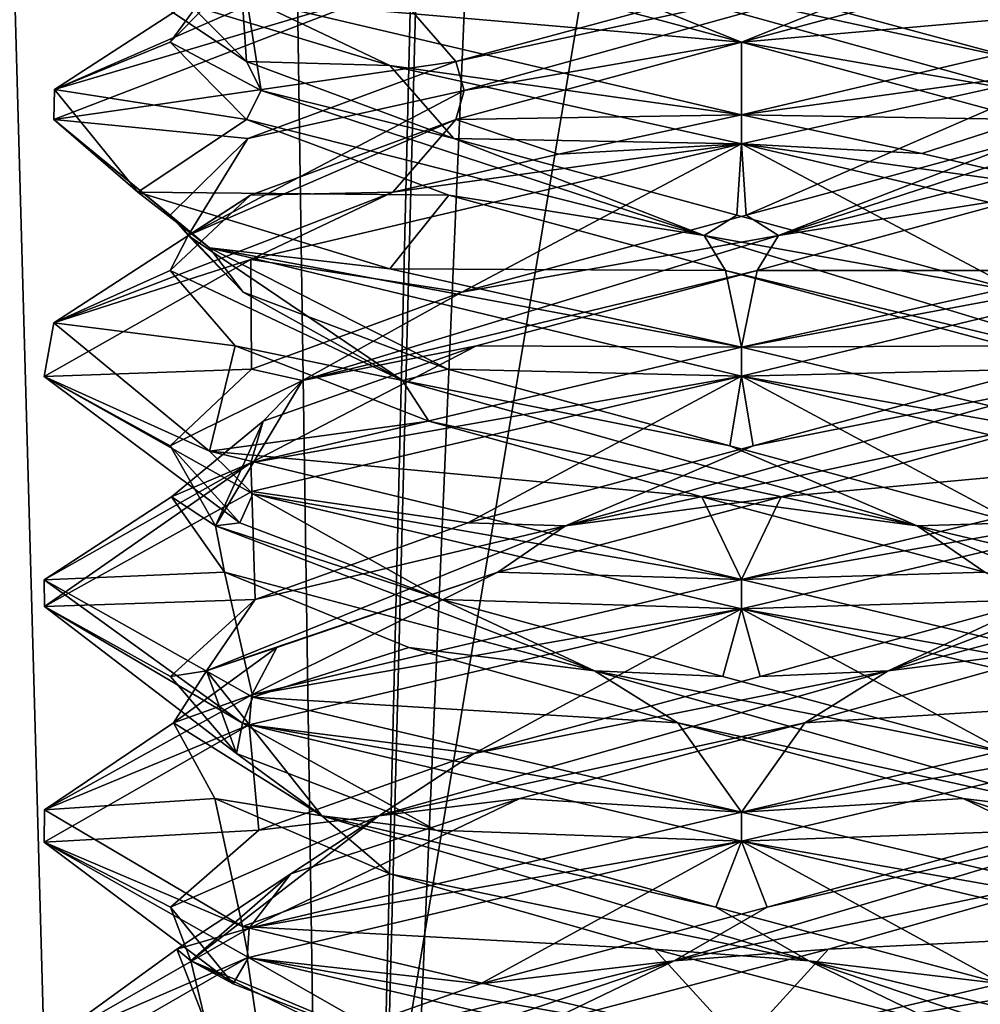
# Model space of a CAD drawing. Header units: millimetres. Extents: x -18.9 to 18.9, y -8.8 to 59.9.
# Tile 66 of 256: x -1.6 to 0.5, y 0.6 to 2.7. Entities that reach past the tile are written whole.
import ezdxf

# ---------------------------------------------------------------- set-up
doc = ezdxf.new("R2010")
doc.units = ezdxf.units.MM
doc.header["$LTSCALE"] = 65.185185
for name, color, linetype in [('1284', 7, 'CONTINUOUS'), ('1295', 7, 'CONTINUOUS'), ('3133', 7, 'CONTINUOUS'), ('3139', 7, 'CONTINUOUS'), ('3140', 7, 'CONTINUOUS'), ('3141', 7, 'CONTINUOUS'), ('3142', 7, 'CONTINUOUS'), ('3143', 7, 'CONTINUOUS'), ('3144', 7, 'CONTINUOUS'), ('3151', 7, 'CONTINUOUS'), ('3152', 7, 'CONTINUOUS'), ('3153', 7, 'CONTINUOUS'), ('3154', 7, 'CONTINUOUS'), ('3155', 7, 'CONTINUOUS'), ('3156', 7, 'CONTINUOUS'), ('3163', 7, 'CONTINUOUS'), ('3164', 7, 'CONTINUOUS'), ('3165', 7, 'CONTINUOUS'), ('3184', 7, 'CONTINUOUS'), ('3185', 7, 'CONTINUOUS'), ('3186', 7, 'CONTINUOUS'), ('3187', 7, 'CONTINUOUS'), ('3188', 7, 'CONTINUOUS'), ('3189', 7, 'CONTINUOUS'), ('3288', 7, 'CONTINUOUS')]:
    doc.layers.add(name, color=color, linetype=linetype)

msp = doc.modelspace()

# ---------------------------------------------------------------- linework, layer by layer
at = {"layer": '1284', "color": 7, "linetype": 'Continuous'}
for points in [[(-2.4343, 32.4, -11.818), (-1.3962, 32.4, -10.8154), (-2.2698, -3.5, -11.5768), (-2.4343, 32.4, -11.818)], [(-2.2698, -3.5, -11.5768), (-1.3962, 32.4, -10.8154), (-0.8623, -3.5, -10.5837), (-2.2698, -3.5, -11.5768)], [(-1.3962, 32.4, -10.8154), (0, 32.4, -10.45), (-0.8623, -3.5, -10.5837), (-1.3962, 32.4, -10.8154)], [(0, 32.4, -10.45), (0, 29.7897, -10.45), (-0.8623, -3.5, -10.5837), (0, 32.4, -10.45)], [(0, 29.7897, -10.45), (0.5552, 29.6513, -10.5046), (-0.8623, -3.5, -10.5837), (0, 29.7897, -10.45)], [(-0.8623, -3.5, -10.5837), (0.5552, 29.6513, -10.5046), (0.8623, -3.5, -10.5837), (-0.8623, -3.5, -10.5837)]]:
    msp.add_3dface(points, dxfattribs=at)
at = {"layer": '1295', "color": 7, "linetype": 'Continuous'}
for points in [[(-7.6096, -3.5, 15.6478), (-1.389, -3.5, 17.3445), (-2.2237, 26.4, 17.2571), (-7.6096, -3.5, 15.6478)], [(-1.389, -3.5, 17.3445), (3.603, 26.4, 17.0228), (-2.2237, 26.4, 17.2571), (-1.389, -3.5, 17.3445)], [(-1.389, -3.5, 17.3445), (5.0224, -3.5, 16.6594), (3.603, 26.4, 17.0228), (-1.389, -3.5, 17.3445)]]:
    msp.add_3dface(points, dxfattribs=at)
at = {"layer": '3133', "color": 7, "linetype": 'Continuous'}
for points in [[(-0.9726, 2.7754, -12.1581), (-1.4782, 2.5543, -13.0455), (-0.75, 2.7708, -12.001), (-0.9726, 2.7754, -12.1581)], [(-0.75, 2.7708, -12.001), (-1.4782, 2.5543, -13.0455), (-1.4797, 2.4899, -13.0542), (-0.75, 2.7708, -12.001)], [(-0.7567, 2.6058, -14.5952), (-1.299, 2.7708, -14.05), (-1.0542, 2.7481, -14.3671), (-0.7567, 2.6058, -14.5952)], [(0, 2.5, -14.8), (-0.7567, 2.6058, -14.5952), (-1.0542, 2.7481, -14.3671), (0, 2.5, -14.8)], [(0, 2.4375, -14.8), (-0.7567, 2.6058, -14.5952), (0, 2.5, -14.8), (0, 2.4375, -14.8)], [(-1.4782, 2.5543, -13.0455), (-1.299, 2.3333, -14.05), (-1.4797, 2.4899, -13.0542), (-1.4782, 2.5543, -13.0455)], [(0, 2.5, -11.8), (-0.3936, 2.4155, -11.8526), (0, 2.4375, -11.8), (0, 2.5, -11.8)], [(-1.4797, 2.4899, -13.0542), (-1.299, 2.3333, -14.05), (-1.1447, 2.2138, -14.2693), (-1.4797, 2.4899, -13.0542)], [(0, 2.4375, -11.8), (-0.75, 2.3333, -12.001), (-1.0557, 2.189, -12.2344), (0, 2.4375, -11.8)], [(-0.3936, 2.4155, -11.8526), (-0.75, 2.3333, -12.001), (0, 2.4375, -11.8), (-0.3936, 2.4155, -11.8526)], [(-1.0557, 2.189, -12.2344), (-0.75, 2.3333, -12.001), (-1.4797, 2.0524, -13.0542), (-1.0557, 2.189, -12.2344)], [(-1.299, 2.3333, -14.05), (-0.7567, 2.1683, -14.5952), (-1.1447, 2.2138, -14.2693), (-1.299, 2.3333, -14.05)], [(0, 2, -14.8), (0, 1.9375, -14.8), (-1.1447, 2.2138, -14.2693), (0, 2, -14.8)], [(-0.7567, 2.1683, -14.5952), (0, 2, -14.8), (-1.1447, 2.2138, -14.2693), (-0.7567, 2.1683, -14.5952)], [(-1.5, 1.9369, -13.3028), (-1.0557, 2.189, -12.2344), (-1.4797, 2.0524, -13.0542), (-1.5, 1.9369, -13.3028)], [(-1.1447, 1.7763, -14.2693), (-1.5, 1.9369, -13.3028), (-1.4797, 2.0524, -13.0542), (-1.1447, 1.7763, -14.2693)], [(0, 1.9375, -11.8), (0, 2, -11.8), (-1.0556, 1.7515, -12.2343), (0, 1.9375, -11.8)], [(-1.0515, 1.6848, -14.3697), (-1.5, 1.9369, -13.3028), (-1.1447, 1.7763, -14.2693), (-1.0515, 1.6848, -14.3697)], [(-1.0537, 1.6896, -12.2325), (0, 1.9375, -11.8), (-1.0556, 1.7515, -12.2343), (-1.0537, 1.6896, -12.2325)], [(0, 1.5, -14.8), (-1.0515, 1.6848, -14.3697), (-1.1447, 1.7763, -14.2693), (0, 1.5, -14.8)], [(-1.5, 1.4995, -13.3026), (-1.4998, 1.4425, -13.2764), (-1.0556, 1.7515, -12.2343), (-1.5, 1.4995, -13.3026)], [(-1.4998, 1.4425, -13.2764), (-1.0537, 1.6896, -12.2325), (-1.0556, 1.7515, -12.2343), (-1.4998, 1.4425, -13.2764)], [(0, 1.4375, -14.8), (-1.0515, 1.6848, -14.3697), (0, 1.5, -14.8), (0, 1.4375, -14.8)], [(-1.0734, 1.1914, -14.3477), (-1.4998, 1.4425, -13.2764), (-1.5, 1.4995, -13.3026), (-1.0734, 1.1914, -14.3477)], [(-1.0515, 1.2473, -14.3697), (-1.0734, 1.1914, -14.3477), (-1.5, 1.4995, -13.3026), (-1.0515, 1.2473, -14.3697)], [(0, 1.4375, -11.8), (0, 1.5, -11.8), (-1.0537, 1.2521, -12.2325), (0, 1.4375, -11.8)], [(-1.0595, 1.1879, -12.2381), (0, 1.4375, -11.8), (-1.0537, 1.2521, -12.2325), (-1.0595, 1.1879, -12.2381)], [(-1.4998, 1.005, -13.2764), (-1.0595, 1.1879, -12.2381), (-1.0537, 1.2521, -12.2325), (-1.4998, 1.005, -13.2764)], [(0, 1, -14.8), (-1.0734, 1.1914, -14.3477), (-1.0515, 1.2473, -14.3697), (0, 1, -14.8)], [(-1.5, 0.9355, -13.3094), (-1.0595, 1.1879, -12.2381), (-1.4998, 1.005, -13.2764), (-1.5, 0.9355, -13.3094)], [(0, 0.9375, -14.8), (-1.0734, 1.1914, -14.3477), (0, 1, -14.8), (0, 0.9375, -14.8)], [(-1.0734, 0.7539, -14.3477), (-1.5, 0.9355, -13.3094), (-1.4998, 1.005, -13.2764), (-1.0734, 0.7539, -14.3477)], [(0, 1, -11.8), (-1.0595, 0.7504, -12.2381), (0, 0.9375, -11.8), (0, 1, -11.8)], [(-1.0606, 0.6875, -14.3607), (-1.5, 0.9355, -13.3094), (-1.0734, 0.7539, -14.3477), (-1.0606, 0.6875, -14.3607)], [(0, 0.9375, -11.8), (-1.0595, 0.7504, -12.2381), (-1.0635, 0.6867, -12.2422), (0, 0.9375, -11.8)], [(-1.0595, 0.7504, -12.2381), (-1.5, 0.498, -13.3094), (-1.0635, 0.6867, -12.2422), (-1.0595, 0.7504, -12.2381)], [(0, 0.5, -14.8), (-1.0606, 0.6875, -14.3607), (-1.0734, 0.7539, -14.3477), (0, 0.5, -14.8)], [(-1.0635, 0.6867, -12.2422), (-1.5, 0.498, -13.3094), (-1.5, 0.4351, -13.3115), (-1.0635, 0.6867, -12.2422)], [(0, 0.4375, -14.8), (-1.0606, 0.6875, -14.3607), (0, 0.5, -14.8), (0, 0.4375, -14.8)]]:
    msp.add_3dface(points, dxfattribs=at)
at = {"layer": '3139', "color": 7, "linetype": 'Continuous'}
for points in [[(-0.6294, 2.3273, -14.356), (-1.299, 2.3333, -14.05), (-1.0647, 2.4896, -13.9147), (-0.6294, 2.3273, -14.356)], [(-0.7567, 2.1683, -14.5952), (-1.299, 2.3333, -14.05), (-0.6294, 2.3273, -14.356), (-0.7567, 2.1683, -14.5952)], [(-0.0342, 2.1651, -14.5289), (-0.7567, 2.1683, -14.5952), (-0.6294, 2.3273, -14.356), (-0.0342, 2.1651, -14.5289)], [(0, 2, -14.8), (-0.7567, 2.1683, -14.5952), (-0.0342, 2.1651, -14.5289), (0, 2, -14.8)], [(0.5697, 2.0029, -14.3894), (0, 2, -14.8), (-0.0342, 2.1651, -14.5289), (0.5697, 2.0029, -14.3894)], [(0, 2, -14.8), (0.5697, 2.0029, -14.3894), (1.0605, 1.75, -14.3608), (0, 2, -14.8)], [(0.7153, 1.3539, -12.3001), (0.1365, 1.1917, -12.0782), (1.0593, 1.2496, -12.238), (0.7153, 1.3539, -12.3001)], [(0.1365, 1.1917, -12.0782), (0, 1, -11.8), (1.0593, 1.2496, -12.238), (0.1365, 1.1917, -12.0782)], [(-0.477, 1.0294, -12.1669), (0, 1, -11.8), (0.1365, 1.1917, -12.0782), (-0.477, 1.0294, -12.1669)], [(-1.0595, 0.7504, -12.2381), (0, 1, -11.8), (-0.477, 1.0294, -12.1669), (-1.0595, 0.7504, -12.2381)], [(-0.9692, 0.8672, -12.5437), (-1.0595, 0.7504, -12.2381), (-0.477, 1.0294, -12.1669), (-0.9692, 0.8672, -12.5437)], [(-1.215, 0.7049, -13.1127), (-1.0595, 0.7504, -12.2381), (-0.9692, 0.8672, -12.5437), (-1.215, 0.7049, -13.1127)], [(-1.5, 0.498, -13.3094), (-1.0595, 0.7504, -12.2381), (-1.215, 0.7049, -13.1127), (-1.5, 0.498, -13.3094)], [(-1.152, 0.5427, -13.7293), (-1.5, 0.498, -13.3094), (-1.215, 0.7049, -13.1127), (-1.152, 0.5427, -13.7293)]]:
    msp.add_3dface(points, dxfattribs=at)
at = {"layer": '3140', "color": 7, "linetype": 'Continuous'}
for points in [[(-0.619, 2.4492, -14.3621), (-1.0334, 2.5521, -13.8966), (-1.0647, 2.6146, -13.9147), (-0.619, 2.4492, -14.3621)], [(-0.0799, 2.2401, -14.4906), (-1.0647, 2.4896, -13.9147), (-1.0334, 2.5521, -13.8966), (-0.0799, 2.2401, -14.4906)], [(-0.0799, 2.2401, -14.4906), (-1.0334, 2.5521, -13.8966), (-0.619, 2.4492, -14.3621), (-0.0799, 2.2401, -14.4906)], [(-0.6294, 2.3273, -14.356), (-1.0647, 2.4896, -13.9147), (-0.0799, 2.2401, -14.4906), (-0.6294, 2.3273, -14.356)], [(-0.0101, 2.2839, -14.5293), (-0.0799, 2.2401, -14.4906), (-0.619, 2.4492, -14.3621), (-0.0101, 2.2839, -14.5293)], [(-0.0342, 2.1651, -14.5289), (-0.6294, 2.3273, -14.356), (-0.0799, 2.2401, -14.4906), (-0.0342, 2.1651, -14.5289)], [(0.6016, 2.1185, -14.3721), (-0.0799, 2.2401, -14.4906), (-0.0101, 2.2839, -14.5293), (0.6016, 2.1185, -14.3721)], [(0.9445, 1.9281, -14.0293), (-0.0342, 2.1651, -14.5289), (-0.0799, 2.2401, -14.4906), (0.9445, 1.9281, -14.0293)], [(0.9445, 1.9281, -14.0293), (-0.0799, 2.2401, -14.4906), (0.6016, 2.1185, -14.3721), (0.9445, 1.9281, -14.0293)], [(0.5697, 2.0029, -14.3894), (-0.0342, 2.1651, -14.5289), (0.9445, 1.9281, -14.0293), (0.5697, 2.0029, -14.3894)], [(0.3158, 1.304, -12.1493), (1.1122, 1.5161, -12.7762), (1.1317, 1.616, -12.9216), (0.3158, 1.304, -12.1493)], [(0.3158, 1.304, -12.1493), (1.1317, 1.616, -12.9216), (0.6449, 1.457, -12.2534), (0.3158, 1.304, -12.1493)], [(0.7153, 1.3539, -12.3001), (1.1122, 1.5161, -12.7762), (0.3158, 1.304, -12.1493), (0.7153, 1.3539, -12.3001)], [(0.0402, 1.2917, -12.0713), (0.3158, 1.304, -12.1493), (0.6449, 1.457, -12.2534), (0.0402, 1.2917, -12.0713)], [(0.1365, 1.1917, -12.0782), (0.7153, 1.3539, -12.3001), (0.3158, 1.304, -12.1493), (0.1365, 1.1917, -12.0782)], [(-0.7799, 0.992, -12.3969), (0.1365, 1.1917, -12.0782), (0.3158, 1.304, -12.1493), (-0.7799, 0.992, -12.3969)], [(-0.7799, 0.992, -12.3969), (0.3158, 1.304, -12.1493), (-0.5751, 1.1263, -12.2134), (-0.7799, 0.992, -12.3969)], [(-0.5751, 1.1263, -12.2134), (0.3158, 1.304, -12.1493), (0.0402, 1.2917, -12.0713), (-0.5751, 1.1263, -12.2134)], [(-0.477, 1.0294, -12.1669), (0.1365, 1.1917, -12.0782), (-0.7799, 0.992, -12.3969), (-0.477, 1.0294, -12.1669)], [(-1.0386, 0.9609, -12.6423), (-0.7799, 0.992, -12.3969), (-0.5751, 1.1263, -12.2134), (-1.0386, 0.9609, -12.6423)], [(-0.9692, 0.8672, -12.5437), (-0.477, 1.0294, -12.1669), (-0.7799, 0.992, -12.3969), (-0.9692, 0.8672, -12.5437)], [(-1.1844, 0.68, -13.445), (-0.7799, 0.992, -12.3969), (-1.2281, 0.7956, -13.2447), (-1.1844, 0.68, -13.445)], [(-1.2281, 0.7956, -13.2447), (-0.7799, 0.992, -12.3969), (-1.0386, 0.9609, -12.6423), (-1.2281, 0.7956, -13.2447)], [(-1.1844, 0.68, -13.445), (-0.9692, 0.8672, -12.5437), (-0.7799, 0.992, -12.3969), (-1.1844, 0.68, -13.445)], [(-1.215, 0.7049, -13.1127), (-0.9692, 0.8672, -12.5437), (-1.1844, 0.68, -13.445), (-1.215, 0.7049, -13.1127)], [(-1.0935, 0.6302, -13.8617), (-1.1844, 0.68, -13.445), (-1.2281, 0.7956, -13.2447), (-1.0935, 0.6302, -13.8617)], [(-1.152, 0.5427, -13.7293), (-1.215, 0.7049, -13.1127), (-1.1844, 0.68, -13.445), (-1.152, 0.5427, -13.7293)], [(-0.5391, 0.368, -14.3645), (-1.152, 0.5427, -13.7293), (-1.1844, 0.68, -13.445), (-0.5391, 0.368, -14.3645)], [(-0.5391, 0.368, -14.3645), (-1.1844, 0.68, -13.445), (-0.6704, 0.4648, -14.3305), (-0.5391, 0.368, -14.3645)], [(-0.6704, 0.4648, -14.3305), (-1.1844, 0.68, -13.445), (-1.0935, 0.6302, -13.8617), (-0.6704, 0.4648, -14.3305)]]:
    msp.add_3dface(points, dxfattribs=at)
at = {"layer": '3141', "color": 7, "linetype": 'Continuous'}
for points in [[(-1.299, 2.7708, -14.05), (-0.7567, 2.6058, -14.5952), (-1.0647, 2.6146, -13.9147), (-1.299, 2.7708, -14.05)], [(-0.7567, 2.6058, -14.5952), (-0.619, 2.4492, -14.3621), (-1.0647, 2.6146, -13.9147), (-0.7567, 2.6058, -14.5952)], [(-0.7567, 2.6058, -14.5952), (0, 2.4375, -14.8), (-0.619, 2.4492, -14.3621), (-0.7567, 2.6058, -14.5952)], [(0, 2.4375, -14.8), (-0.0101, 2.2839, -14.5293), (-0.619, 2.4492, -14.3621), (0, 2.4375, -14.8)], [(0, 2.4375, -14.8), (0.6016, 2.1185, -14.3721), (-0.0101, 2.2839, -14.5293), (0, 2.4375, -14.8)], [(0.6016, 2.1185, -14.3721), (0, 2.4375, -14.8), (1.0605, 2.1875, -14.3608), (0.6016, 2.1185, -14.3721)], [(0, 1.4375, -11.8), (0.6449, 1.457, -12.2534), (1.0593, 1.6871, -12.238), (0, 1.4375, -11.8)], [(0, 1.4375, -11.8), (0.0402, 1.2917, -12.0713), (0.6449, 1.457, -12.2534), (0, 1.4375, -11.8)], [(0, 1.4375, -11.8), (-1.0595, 1.1879, -12.2381), (-0.5751, 1.1263, -12.2134), (0, 1.4375, -11.8)], [(0, 1.4375, -11.8), (-0.5751, 1.1263, -12.2134), (0.0402, 1.2917, -12.0713), (0, 1.4375, -11.8)], [(-1.0595, 1.1879, -12.2381), (-1.5, 0.9355, -13.3094), (-1.0386, 0.9609, -12.6423), (-1.0595, 1.1879, -12.2381)], [(-1.0595, 1.1879, -12.2381), (-1.0386, 0.9609, -12.6423), (-0.5751, 1.1263, -12.2134), (-1.0595, 1.1879, -12.2381)], [(-1.5, 0.9355, -13.3094), (-1.2281, 0.7956, -13.2447), (-1.0386, 0.9609, -12.6423), (-1.5, 0.9355, -13.3094)], [(-1.5, 0.9355, -13.3094), (-1.0606, 0.6875, -14.3607), (-1.0935, 0.6302, -13.8617), (-1.5, 0.9355, -13.3094)], [(-1.5, 0.9355, -13.3094), (-1.0935, 0.6302, -13.8617), (-1.2281, 0.7956, -13.2447), (-1.5, 0.9355, -13.3094)], [(-1.0606, 0.6875, -14.3607), (-0.6704, 0.4648, -14.3305), (-1.0935, 0.6302, -13.8617), (-1.0606, 0.6875, -14.3607)], [(-1.0606, 0.6875, -14.3607), (0, 0.4375, -14.8), (-0.6704, 0.4648, -14.3305), (-1.0606, 0.6875, -14.3607)]]:
    msp.add_3dface(points, dxfattribs=at)
at = {"layer": '3142', "color": 7, "linetype": 'Continuous'}
for points in [[(-1.4782, 2.5543, -13.0455), (-0.9726, 2.7754, -12.1581), (-1.0647, 2.8229, -12.6853), (-1.4782, 2.5543, -13.0455)], [(-1.2294, 2.6562, -13.3), (-1.4782, 2.5543, -13.0455), (-1.0647, 2.8229, -12.6853), (-1.2294, 2.6562, -13.3)], [(-1.0647, 2.4896, -13.9147), (-1.4782, 2.5543, -13.0455), (-1.2294, 2.6562, -13.3), (-1.0647, 2.4896, -13.9147)], [(-1.299, 2.3333, -14.05), (-1.4782, 2.5543, -13.0455), (-1.0647, 2.4896, -13.9147), (-1.299, 2.3333, -14.05)]]:
    msp.add_3dface(points, dxfattribs=at)
at = {"layer": '3143', "color": 7, "linetype": 'Continuous'}
for points in [[(-1.0334, 2.5521, -13.8966), (-1.2294, 2.6562, -13.3), (-1.0815, 2.8576, -12.7957), (-1.0334, 2.5521, -13.8966)], [(-1.0647, 2.6146, -13.9147), (-1.0815, 2.8576, -12.7957), (-1.2294, 2.7812, -13.3), (-1.0647, 2.6146, -13.9147)], [(-1.2294, 2.6562, -13.3), (-1.0647, 2.8229, -12.6853), (-1.0815, 2.8576, -12.7957), (-1.2294, 2.6562, -13.3)], [(-1.0647, 2.6146, -13.9147), (-1.0334, 2.5521, -13.8966), (-1.0815, 2.8576, -12.7957), (-1.0647, 2.6146, -13.9147)], [(-1.0334, 2.5521, -13.8966), (-1.0647, 2.4896, -13.9147), (-1.2294, 2.6562, -13.3), (-1.0334, 2.5521, -13.8966)]]:
    msp.add_3dface(points, dxfattribs=at)
at = {"layer": '3144', "color": 7, "linetype": 'Continuous'}
msp.add_3dface([(-1.299, 2.7708, -14.05), (-1.0647, 2.6146, -13.9147), (-1.2294, 2.7812, -13.3), (-1.299, 2.7708, -14.05)], dxfattribs=at)
at = {"layer": '3151', "color": 7, "linetype": 'Continuous'}
for points in [[(0.6729, 1.8406, -12.2712), (0.0854, 1.6784, -12.0736), (1.1424, 1.7756, -12.328), (0.6729, 1.8406, -12.2712)], [(0.0854, 1.6784, -12.0736), (0, 1.5, -11.8), (1.1424, 1.7756, -12.328), (0.0854, 1.6784, -12.0736)], [(-0.5238, 1.5161, -12.1878), (0, 1.5, -11.8), (0.0854, 1.6784, -12.0736), (-0.5238, 1.5161, -12.1878)], [(-1.0537, 1.2521, -12.2325), (0, 1.5, -11.8), (-0.5238, 1.5161, -12.1878), (-1.0537, 1.2521, -12.2325)], [(-0.9999, 1.3539, -12.5847), (-1.0537, 1.2521, -12.2325), (-0.5238, 1.5161, -12.1878), (-0.9999, 1.3539, -12.5847)], [(-1.2218, 1.1917, -13.1635), (-1.0537, 1.2521, -12.2325), (-0.9999, 1.3539, -12.5847), (-1.2218, 1.1917, -13.1635)], [(-1.4998, 1.005, -13.2764), (-1.0537, 1.2521, -12.2325), (-1.2218, 1.1917, -13.1635), (-1.4998, 1.005, -13.2764)], [(-1.1331, 1.0294, -13.777), (-1.4998, 1.005, -13.2764), (-1.2218, 1.1917, -13.1635), (-1.1331, 1.0294, -13.777)], [(-1.0734, 0.7539, -14.3477), (-1.4998, 1.005, -13.2764), (-1.1331, 1.0294, -13.777), (-1.0734, 0.7539, -14.3477)], [(-0.7563, 0.8672, -14.2692), (-1.0734, 0.7539, -14.3477), (-1.1331, 1.0294, -13.777), (-0.7563, 0.8672, -14.2692)], [(-0.1873, 0.7049, -14.515), (-1.0734, 0.7539, -14.3477), (-0.7563, 0.8672, -14.2692), (-0.1873, 0.7049, -14.515)], [(0, 0.5, -14.8), (-1.0734, 0.7539, -14.3477), (-0.1873, 0.7049, -14.515), (0, 0.5, -14.8)], [(0.4293, 0.5427, -14.452), (0, 0.5, -14.8), (-0.1873, 0.7049, -14.515), (0.4293, 0.5427, -14.452)]]:
    msp.add_3dface(points, dxfattribs=at)
at = {"layer": '3152', "color": 7, "linetype": 'Continuous'}
for points in [[(0.0251, 1.7878, -12.0709), (0.7293, 1.9281, -12.3555), (0.632, 1.9531, -12.2455), (0.0251, 1.7878, -12.0709)], [(-0.3784, 1.616, -12.1683), (0.6729, 1.8406, -12.2712), (0.7293, 1.9281, -12.3555), (-0.3784, 1.616, -12.1683)], [(-0.3784, 1.616, -12.1683), (0.7293, 1.9281, -12.3555), (0.0251, 1.7878, -12.0709), (-0.3784, 1.616, -12.1683)], [(0.0854, 1.6784, -12.0736), (0.6729, 1.8406, -12.2712), (-0.3784, 1.616, -12.1683), (0.0854, 1.6784, -12.0736)], [(-0.5884, 1.6224, -12.2206), (-0.3784, 1.616, -12.1683), (0.0251, 1.7878, -12.0709), (-0.5884, 1.6224, -12.2206)], [(-0.5238, 1.5161, -12.1878), (0.0854, 1.6784, -12.0736), (-0.3784, 1.616, -12.1683), (-0.5238, 1.5161, -12.1878)], [(-1.1507, 1.304, -12.9842), (-0.5238, 1.5161, -12.1878), (-0.3784, 1.616, -12.1683), (-1.1507, 1.304, -12.9842)], [(-1.1507, 1.304, -12.9842), (-0.3784, 1.616, -12.1683), (-1.0466, 1.457, -12.6551), (-1.1507, 1.304, -12.9842)], [(-1.0466, 1.457, -12.6551), (-0.3784, 1.616, -12.1683), (-0.5884, 1.6224, -12.2206), (-1.0466, 1.457, -12.6551)], [(-0.9999, 1.3539, -12.5847), (-0.5238, 1.5161, -12.1878), (-1.1507, 1.304, -12.9842), (-0.9999, 1.3539, -12.5847)], [(-1.2287, 1.2917, -13.2598), (-1.1507, 1.304, -12.9842), (-1.0466, 1.457, -12.6551), (-1.2287, 1.2917, -13.2598)], [(-1.2218, 1.1917, -13.1635), (-0.9999, 1.3539, -12.5847), (-1.1507, 1.304, -12.9842), (-1.2218, 1.1917, -13.1635)], [(-1.0866, 1.1263, -13.8751), (-1.1507, 1.304, -12.9842), (-1.2287, 1.2917, -13.2598), (-1.0866, 1.1263, -13.8751)], [(-0.9031, 0.992, -14.0799), (-1.2218, 1.1917, -13.1635), (-1.1507, 1.304, -12.9842), (-0.9031, 0.992, -14.0799)], [(-0.9031, 0.992, -14.0799), (-1.1507, 1.304, -12.9842), (-1.0866, 1.1263, -13.8751), (-0.9031, 0.992, -14.0799)], [(-1.1331, 1.0294, -13.777), (-1.2218, 1.1917, -13.1635), (-0.9031, 0.992, -14.0799), (-1.1331, 1.0294, -13.777)], [(-0.6577, 0.9609, -14.3386), (-0.9031, 0.992, -14.0799), (-1.0866, 1.1263, -13.8751), (-0.6577, 0.9609, -14.3386)], [(-0.7563, 0.8672, -14.2692), (-1.1331, 1.0294, -13.777), (-0.9031, 0.992, -14.0799), (-0.7563, 0.8672, -14.2692)], [(0.145, 0.68, -14.4844), (-0.7563, 0.8672, -14.2692), (-0.9031, 0.992, -14.0799), (0.145, 0.68, -14.4844)], [(0.145, 0.68, -14.4844), (-0.9031, 0.992, -14.0799), (-0.0553, 0.7956, -14.5281), (0.145, 0.68, -14.4844)], [(-0.0553, 0.7956, -14.5281), (-0.9031, 0.992, -14.0799), (-0.6577, 0.9609, -14.3386), (-0.0553, 0.7956, -14.5281)], [(-0.1873, 0.7049, -14.515), (-0.7563, 0.8672, -14.2692), (0.145, 0.68, -14.4844), (-0.1873, 0.7049, -14.515)], [(0.5617, 0.6302, -14.3935), (0.145, 0.68, -14.4844), (-0.0553, 0.7956, -14.5281), (0.5617, 0.6302, -14.3935)], [(0.4293, 0.5427, -14.452), (-0.1873, 0.7049, -14.515), (0.145, 0.68, -14.4844), (0.4293, 0.5427, -14.452)], [(1.0645, 0.368, -13.8391), (0.4293, 0.5427, -14.452), (0.145, 0.68, -14.4844), (1.0645, 0.368, -13.8391)], [(1.0645, 0.368, -13.8391), (0.145, 0.68, -14.4844), (1.0305, 0.4648, -13.9704), (1.0645, 0.368, -13.8391)], [(1.0305, 0.4648, -13.9704), (0.145, 0.68, -14.4844), (0.5617, 0.6302, -14.3935), (1.0305, 0.4648, -13.9704)]]:
    msp.add_3dface(points, dxfattribs=at)
at = {"layer": '3153', "color": 7, "linetype": 'Continuous'}
for points in [[(0, 1.9375, -11.8), (0.632, 1.9531, -12.2455), (1.1424, 2.2131, -12.328), (0, 1.9375, -11.8)], [(0, 1.9375, -11.8), (0.0251, 1.7878, -12.0709), (0.632, 1.9531, -12.2455), (0, 1.9375, -11.8)], [(0, 1.9375, -11.8), (-1.0537, 1.6896, -12.2325), (-0.5884, 1.6224, -12.2206), (0, 1.9375, -11.8)], [(0, 1.9375, -11.8), (-0.5884, 1.6224, -12.2206), (0.0251, 1.7878, -12.0709), (0, 1.9375, -11.8)], [(-1.0537, 1.6896, -12.2325), (-1.4998, 1.4425, -13.2764), (-1.0466, 1.457, -12.6551), (-1.0537, 1.6896, -12.2325)], [(-1.0537, 1.6896, -12.2325), (-1.0466, 1.457, -12.6551), (-0.5884, 1.6224, -12.2206), (-1.0537, 1.6896, -12.2325)], [(-1.4998, 1.4425, -13.2764), (-1.2287, 1.2917, -13.2598), (-1.0466, 1.457, -12.6551), (-1.4998, 1.4425, -13.2764)], [(-1.4998, 1.4425, -13.2764), (-1.0734, 1.1914, -14.3477), (-1.0866, 1.1263, -13.8751), (-1.4998, 1.4425, -13.2764)], [(-1.4998, 1.4425, -13.2764), (-1.0866, 1.1263, -13.8751), (-1.2287, 1.2917, -13.2598), (-1.4998, 1.4425, -13.2764)], [(-1.0734, 1.1914, -14.3477), (-0.6577, 0.9609, -14.3386), (-1.0866, 1.1263, -13.8751), (-1.0734, 1.1914, -14.3477)], [(-1.0734, 1.1914, -14.3477), (0, 0.9375, -14.8), (-0.6577, 0.9609, -14.3386), (-1.0734, 1.1914, -14.3477)], [(0, 0.9375, -14.8), (-0.0553, 0.7956, -14.5281), (-0.6577, 0.9609, -14.3386), (0, 0.9375, -14.8)], [(0, 0.9375, -14.8), (0.5617, 0.6302, -14.3935), (-0.0553, 0.7956, -14.5281), (0, 0.9375, -14.8)], [(0.5617, 0.6302, -14.3935), (0, 0.9375, -14.8), (1.0552, 0.6891, -14.3661), (0.5617, 0.6302, -14.3935)]]:
    msp.add_3dface(points, dxfattribs=at)
at = {"layer": '3154', "color": 7, "linetype": 'Continuous'}
for points in [[(0, 2.6562, -14.5294), (-1.0542, 2.7481, -14.3671), (-0.6147, 2.8229, -14.3647), (0, 2.6562, -14.5294)], [(0, 2.5, -14.8), (-1.0542, 2.7481, -14.3671), (0, 2.6562, -14.5294), (0, 2.5, -14.8)], [(0.6147, 2.4896, -14.3647), (0, 2.5, -14.8), (0, 2.6562, -14.5294), (0.6147, 2.4896, -14.3647)], [(0, 2.5, -14.8), (0.6147, 2.4896, -14.3647), (0.3882, 2.4167, -14.7489), (0, 2.5, -14.8)], [(0.6147, 2.4896, -14.3647), (0.75, 2.3333, -14.599), (0.3882, 2.4167, -14.7489), (0.6147, 2.4896, -14.3647)]]:
    msp.add_3dface(points, dxfattribs=at)
at = {"layer": '3155', "color": 7, "linetype": 'Continuous'}
for points in [[(0, 2.6562, -14.5294), (-0.6147, 2.8229, -14.3647), (-0.5043, 2.8576, -14.3815), (0, 2.6562, -14.5294)], [(0.6147, 2.6146, -14.3647), (0.5966, 2.5521, -14.3334), (-0.5043, 2.8576, -14.3815), (0.6147, 2.6146, -14.3647)], [(0.5966, 2.5521, -14.3334), (0, 2.6562, -14.5294), (-0.5043, 2.8576, -14.3815), (0.5966, 2.5521, -14.3334)], [(0.6147, 2.6146, -14.3647), (-0.5043, 2.8576, -14.3815), (0, 2.7812, -14.5294), (0.6147, 2.6146, -14.3647)], [(0.5966, 2.5521, -14.3334), (0.6147, 2.4896, -14.3647), (0, 2.6562, -14.5294), (0.5966, 2.5521, -14.3334)]]:
    msp.add_3dface(points, dxfattribs=at)
at = {"layer": '3156', "color": 7, "linetype": 'Continuous'}
msp.add_3dface([(0.75, 2.7708, -14.599), (0.6147, 2.6146, -14.3647), (0, 2.7812, -14.5294), (0.75, 2.7708, -14.599)], dxfattribs=at)
at = {"layer": '3163', "color": 7, "linetype": 'Continuous'}
for points in [[(0.6294, 2.3273, -12.244), (0.0342, 2.1651, -12.0711), (0.7427, 2.1649, -11.9968), (0.6294, 2.3273, -12.244)], [(-0.5697, 2.0029, -12.2106), (0, 2, -11.8), (0.0342, 2.1651, -12.0711), (-0.5697, 2.0029, -12.2106)], [(0.0342, 2.1651, -12.0711), (0, 2, -11.8), (0.7427, 2.1649, -11.9968), (0.0342, 2.1651, -12.0711)], [(-1.0556, 1.7515, -12.2343), (0, 2, -11.8), (-0.5697, 2.0029, -12.2106), (-1.0556, 1.7515, -12.2343)], [(-1.0288, 1.8406, -12.6271), (-1.0556, 1.7515, -12.2343), (-0.5697, 2.0029, -12.2106), (-1.0288, 1.8406, -12.6271)], [(-1.2264, 1.6784, -13.2146), (-1.0556, 1.7515, -12.2343), (-1.0288, 1.8406, -12.6271), (-1.2264, 1.6784, -13.2146)], [(-1.5, 1.4995, -13.3026), (-1.0556, 1.7515, -12.2343), (-1.2264, 1.6784, -13.2146), (-1.5, 1.4995, -13.3026)], [(-1.1122, 1.5161, -13.8238), (-1.5, 1.4995, -13.3026), (-1.2264, 1.6784, -13.2146), (-1.1122, 1.5161, -13.8238)], [(-1.0515, 1.2473, -14.3697), (-1.5, 1.4995, -13.3026), (-1.1122, 1.5161, -13.8238), (-1.0515, 1.2473, -14.3697)], [(-0.7153, 1.3539, -14.2999), (-1.0515, 1.2473, -14.3697), (-1.1122, 1.5161, -13.8238), (-0.7153, 1.3539, -14.2999)], [(-0.1365, 1.1917, -14.5218), (-1.0515, 1.2473, -14.3697), (-0.7153, 1.3539, -14.2999), (-0.1365, 1.1917, -14.5218)], [(0, 1, -14.8), (-1.0515, 1.2473, -14.3697), (-0.1365, 1.1917, -14.5218), (0, 1, -14.8)], [(0.477, 1.0294, -14.4331), (0, 1, -14.8), (-0.1365, 1.1917, -14.5218), (0.477, 1.0294, -14.4331)], [(0, 1, -14.8), (0.477, 1.0294, -14.4331), (1.0517, 0.7527, -14.3696), (0, 1, -14.8)], [(0.477, 1.0294, -14.4331), (0.9692, 0.8672, -14.0563), (1.0517, 0.7527, -14.3696), (0.477, 1.0294, -14.4331)]]:
    msp.add_3dface(points, dxfattribs=at)
at = {"layer": '3164', "color": 7, "linetype": 'Continuous'}
for points in [[(0.0799, 2.2401, -12.1094), (1.0647, 2.4896, -12.6853), (1.0334, 2.5521, -12.7034), (0.0799, 2.2401, -12.1094)], [(0.0799, 2.2401, -12.1094), (1.0334, 2.5521, -12.7034), (0.619, 2.4492, -12.2379), (0.0799, 2.2401, -12.1094)], [(0.6294, 2.3273, -12.244), (1.0647, 2.4896, -12.6853), (0.0799, 2.2401, -12.1094), (0.6294, 2.3273, -12.244)], [(0.0101, 2.2839, -12.0707), (0.0799, 2.2401, -12.1094), (0.619, 2.4492, -12.2379), (0.0101, 2.2839, -12.0707)], [(0.0342, 2.1651, -12.0711), (0.6294, 2.3273, -12.244), (0.0799, 2.2401, -12.1094), (0.0342, 2.1651, -12.0711)], [(-0.6016, 2.1185, -12.2279), (0.0799, 2.2401, -12.1094), (0.0101, 2.2839, -12.0707), (-0.6016, 2.1185, -12.2279)], [(-0.9445, 1.9281, -12.5707), (0.0342, 2.1651, -12.0711), (0.0799, 2.2401, -12.1094), (-0.9445, 1.9281, -12.5707)], [(-0.9445, 1.9281, -12.5707), (0.0799, 2.2401, -12.1094), (-0.6016, 2.1185, -12.2279), (-0.9445, 1.9281, -12.5707)], [(-0.5697, 2.0029, -12.2106), (0.0342, 2.1651, -12.0711), (-0.9445, 1.9281, -12.5707), (-0.5697, 2.0029, -12.2106)], [(-1.0545, 1.9531, -12.668), (-0.9445, 1.9281, -12.5707), (-0.6016, 2.1185, -12.2279), (-1.0545, 1.9531, -12.668)], [(-1.0288, 1.8406, -12.6271), (-0.5697, 2.0029, -12.2106), (-0.9445, 1.9281, -12.5707), (-1.0288, 1.8406, -12.6271)], [(-1.2291, 1.7878, -13.2749), (-0.9445, 1.9281, -12.5707), (-1.0545, 1.9531, -12.668), (-1.2291, 1.7878, -13.2749)], [(-1.1317, 1.616, -13.6784), (-0.9445, 1.9281, -12.5707), (-1.2291, 1.7878, -13.2749), (-1.1317, 1.616, -13.6784)], [(-1.1317, 1.616, -13.6784), (-1.0288, 1.8406, -12.6271), (-0.9445, 1.9281, -12.5707), (-1.1317, 1.616, -13.6784)], [(-1.2264, 1.6784, -13.2146), (-1.0288, 1.8406, -12.6271), (-1.1317, 1.616, -13.6784), (-1.2264, 1.6784, -13.2146)], [(-1.0794, 1.6224, -13.8884), (-1.1317, 1.616, -13.6784), (-1.2291, 1.7878, -13.2749), (-1.0794, 1.6224, -13.8884)], [(-1.1122, 1.5161, -13.8238), (-1.2264, 1.6784, -13.2146), (-1.1317, 1.616, -13.6784), (-1.1122, 1.5161, -13.8238)], [(-0.6449, 1.457, -14.3466), (-1.1317, 1.616, -13.6784), (-1.0794, 1.6224, -13.8884), (-0.6449, 1.457, -14.3466)], [(-0.3158, 1.304, -14.4507), (-1.1122, 1.5161, -13.8238), (-1.1317, 1.616, -13.6784), (-0.3158, 1.304, -14.4507)], [(-0.3158, 1.304, -14.4507), (-1.1317, 1.616, -13.6784), (-0.6449, 1.457, -14.3466), (-0.3158, 1.304, -14.4507)], [(-0.7153, 1.3539, -14.2999), (-1.1122, 1.5161, -13.8238), (-0.3158, 1.304, -14.4507), (-0.7153, 1.3539, -14.2999)], [(-0.0402, 1.2917, -14.5287), (-0.3158, 1.304, -14.4507), (-0.6449, 1.457, -14.3466), (-0.0402, 1.2917, -14.5287)], [(-0.1365, 1.1917, -14.5218), (-0.7153, 1.3539, -14.2999), (-0.3158, 1.304, -14.4507), (-0.1365, 1.1917, -14.5218)], [(0.7799, 0.992, -14.2031), (-0.1365, 1.1917, -14.5218), (-0.3158, 1.304, -14.4507), (0.7799, 0.992, -14.2031)], [(0.7799, 0.992, -14.2031), (-0.3158, 1.304, -14.4507), (0.5751, 1.1263, -14.3866), (0.7799, 0.992, -14.2031)], [(0.5751, 1.1263, -14.3866), (-0.3158, 1.304, -14.4507), (-0.0402, 1.2917, -14.5287), (0.5751, 1.1263, -14.3866)], [(0.477, 1.0294, -14.4331), (-0.1365, 1.1917, -14.5218), (0.7799, 0.992, -14.2031), (0.477, 1.0294, -14.4331)], [(0.9692, 0.8672, -14.0563), (0.477, 1.0294, -14.4331), (0.7799, 0.992, -14.2031), (0.9692, 0.8672, -14.0563)]]:
    msp.add_3dface(points, dxfattribs=at)
at = {"layer": '3165', "color": 7, "linetype": 'Continuous'}
for points in [[(0, 2.4375, -11.8), (0.0101, 2.2839, -12.0707), (0.7427, 2.6024, -11.9968), (0, 2.4375, -11.8)], [(0.0101, 2.2839, -12.0707), (0.619, 2.4492, -12.2379), (0.7427, 2.6024, -11.9968), (0.0101, 2.2839, -12.0707)], [(0, 2.4375, -11.8), (-1.0557, 2.189, -12.2344), (-0.6016, 2.1185, -12.2279), (0, 2.4375, -11.8)], [(0, 2.4375, -11.8), (-0.6016, 2.1185, -12.2279), (0.0101, 2.2839, -12.0707), (0, 2.4375, -11.8)], [(-1.0557, 2.189, -12.2344), (-1.5, 1.9369, -13.3028), (-1.0545, 1.9531, -12.668), (-1.0557, 2.189, -12.2344)], [(-1.0557, 2.189, -12.2344), (-1.0545, 1.9531, -12.668), (-0.6016, 2.1185, -12.2279), (-1.0557, 2.189, -12.2344)], [(-1.5, 1.9369, -13.3028), (-1.2291, 1.7878, -13.2749), (-1.0545, 1.9531, -12.668), (-1.5, 1.9369, -13.3028)], [(-1.5, 1.9369, -13.3028), (-1.0515, 1.6848, -14.3697), (-1.0794, 1.6224, -13.8884), (-1.5, 1.9369, -13.3028)], [(-1.5, 1.9369, -13.3028), (-1.0794, 1.6224, -13.8884), (-1.2291, 1.7878, -13.2749), (-1.5, 1.9369, -13.3028)], [(-1.0515, 1.6848, -14.3697), (-0.6449, 1.457, -14.3466), (-1.0794, 1.6224, -13.8884), (-1.0515, 1.6848, -14.3697)], [(-1.0515, 1.6848, -14.3697), (0, 1.4375, -14.8), (-0.6449, 1.457, -14.3466), (-1.0515, 1.6848, -14.3697)], [(0, 1.4375, -14.8), (-0.0402, 1.2917, -14.5287), (-0.6449, 1.457, -14.3466), (0, 1.4375, -14.8)], [(0, 1.4375, -14.8), (0.5751, 1.1263, -14.3866), (-0.0402, 1.2917, -14.5287), (0, 1.4375, -14.8)], [(0.5751, 1.1263, -14.3866), (0, 1.4375, -14.8), (1.0517, 1.1902, -14.3696), (0.5751, 1.1263, -14.3866)], [(0, 0.4375, -11.8), (0.6704, 0.4648, -12.2695), (1.0596, 0.6872, -12.2383), (0, 0.4375, -11.8)]]:
    msp.add_3dface(points, dxfattribs=at)
at = {"layer": '3184', "color": 7, "linetype": 'Continuous'}
for points in [[(-1.056, 2.3273, -12.6706), (-0.75, 2.3333, -12.001), (-0.6147, 2.4896, -12.2353), (-1.056, 2.3273, -12.6706)], [(-1.4797, 2.0524, -13.0542), (-0.75, 2.3333, -12.001), (-1.056, 2.3273, -12.6706), (-1.4797, 2.0524, -13.0542)], [(-1.2289, 2.1651, -13.2658), (-1.4797, 2.0524, -13.0542), (-1.056, 2.3273, -12.6706), (-1.2289, 2.1651, -13.2658)], [(-1.0894, 2.0029, -13.8697), (-1.4797, 2.0524, -13.0542), (-1.2289, 2.1651, -13.2658), (-1.0894, 2.0029, -13.8697)], [(-1.1447, 1.7763, -14.2693), (-1.4797, 2.0524, -13.0542), (-1.0894, 2.0029, -13.8697), (-1.1447, 1.7763, -14.2693)], [(-0.6729, 1.8406, -14.3288), (-1.1447, 1.7763, -14.2693), (-1.0894, 2.0029, -13.8697), (-0.6729, 1.8406, -14.3288)], [(-0.0854, 1.6784, -14.5264), (-1.1447, 1.7763, -14.2693), (-0.6729, 1.8406, -14.3288), (-0.0854, 1.6784, -14.5264)], [(0, 1.5, -14.8), (-1.1447, 1.7763, -14.2693), (-0.0854, 1.6784, -14.5264), (0, 1.5, -14.8)], [(0.5238, 1.5161, -14.4122), (0, 1.5, -14.8), (-0.0854, 1.6784, -14.5264), (0.5238, 1.5161, -14.4122)], [(0, 1.5, -14.8), (0.5238, 1.5161, -14.4122), (1.0737, 1.2461, -14.3475), (0, 1.5, -14.8)], [(0.7563, 0.8672, -12.3308), (0.1873, 0.7049, -12.085), (1.0526, 0.7476, -12.2314), (0.7563, 0.8672, -12.3308)], [(0.1873, 0.7049, -12.085), (0, 0.5, -11.8), (1.0526, 0.7476, -12.2314), (0.1873, 0.7049, -12.085)], [(-0.4293, 0.5427, -12.148), (0, 0.5, -11.8), (0.1873, 0.7049, -12.085), (-0.4293, 0.5427, -12.148)]]:
    msp.add_3dface(points, dxfattribs=at)
at = {"layer": '3185', "color": 7, "linetype": 'Continuous'}
for points in [[(-1.0621, 2.4492, -12.681), (-0.5966, 2.5521, -12.2666), (-0.6147, 2.6146, -12.2353), (-1.0621, 2.4492, -12.681)], [(-1.1906, 2.2401, -13.2201), (-0.6147, 2.4896, -12.2353), (-0.5966, 2.5521, -12.2666), (-1.1906, 2.2401, -13.2201)], [(-1.1906, 2.2401, -13.2201), (-0.5966, 2.5521, -12.2666), (-1.0621, 2.4492, -12.681), (-1.1906, 2.2401, -13.2201)], [(-1.056, 2.3273, -12.6706), (-0.6147, 2.4896, -12.2353), (-1.1906, 2.2401, -13.2201), (-1.056, 2.3273, -12.6706)], [(-1.2293, 2.2839, -13.2899), (-1.1906, 2.2401, -13.2201), (-1.0621, 2.4492, -12.681), (-1.2293, 2.2839, -13.2899)], [(-1.2289, 2.1651, -13.2658), (-1.056, 2.3273, -12.6706), (-1.1906, 2.2401, -13.2201), (-1.2289, 2.1651, -13.2658)], [(-1.0721, 2.1185, -13.9016), (-1.1906, 2.2401, -13.2201), (-1.2293, 2.2839, -13.2899), (-1.0721, 2.1185, -13.9016)], [(-0.7293, 1.9281, -14.2445), (-1.2289, 2.1651, -13.2658), (-1.1906, 2.2401, -13.2201), (-0.7293, 1.9281, -14.2445)], [(-0.7293, 1.9281, -14.2445), (-1.1906, 2.2401, -13.2201), (-1.0721, 2.1185, -13.9016), (-0.7293, 1.9281, -14.2445)], [(-1.0894, 2.0029, -13.8697), (-1.2289, 2.1651, -13.2658), (-0.7293, 1.9281, -14.2445), (-1.0894, 2.0029, -13.8697)], [(-0.632, 1.9531, -14.3545), (-0.7293, 1.9281, -14.2445), (-1.0721, 2.1185, -13.9016), (-0.632, 1.9531, -14.3545)], [(-0.6729, 1.8406, -14.3288), (-1.0894, 2.0029, -13.8697), (-0.7293, 1.9281, -14.2445), (-0.6729, 1.8406, -14.3288)], [(-0.0251, 1.7878, -14.5291), (-0.7293, 1.9281, -14.2445), (-0.632, 1.9531, -14.3545), (-0.0251, 1.7878, -14.5291)], [(0.3784, 1.616, -14.4317), (-0.6729, 1.8406, -14.3288), (-0.7293, 1.9281, -14.2445), (0.3784, 1.616, -14.4317)], [(0.3784, 1.616, -14.4317), (-0.7293, 1.9281, -14.2445), (-0.0251, 1.7878, -14.5291), (0.3784, 1.616, -14.4317)], [(-0.0854, 1.6784, -14.5264), (-0.6729, 1.8406, -14.3288), (0.3784, 1.616, -14.4317), (-0.0854, 1.6784, -14.5264)], [(0.5884, 1.6224, -14.3794), (0.3784, 1.616, -14.4317), (-0.0251, 1.7878, -14.5291), (0.5884, 1.6224, -14.3794)], [(0.5238, 1.5161, -14.4122), (-0.0854, 1.6784, -14.5264), (0.3784, 1.616, -14.4317), (0.5238, 1.5161, -14.4122)], [(1.0466, 1.457, -13.9449), (0.3784, 1.616, -14.4317), (0.5884, 1.6224, -14.3794), (1.0466, 1.457, -13.9449)], [(1.1507, 1.304, -13.6158), (0.5238, 1.5161, -14.4122), (0.3784, 1.616, -14.4317), (1.1507, 1.304, -13.6158)], [(1.1507, 1.304, -13.6158), (0.3784, 1.616, -14.4317), (1.0466, 1.457, -13.9449), (1.1507, 1.304, -13.6158)], [(-0.145, 0.68, -12.1156), (0.7563, 0.8672, -12.3308), (0.9031, 0.992, -12.5201), (-0.145, 0.68, -12.1156)], [(-0.145, 0.68, -12.1156), (0.9031, 0.992, -12.5201), (0.0553, 0.7956, -12.0719), (-0.145, 0.68, -12.1156)], [(0.0553, 0.7956, -12.0719), (0.9031, 0.992, -12.5201), (0.6577, 0.9609, -12.2614), (0.0553, 0.7956, -12.0719)], [(0.1873, 0.7049, -12.085), (0.7563, 0.8672, -12.3308), (-0.145, 0.68, -12.1156), (0.1873, 0.7049, -12.085)], [(-0.5617, 0.6302, -12.2065), (-0.145, 0.68, -12.1156), (0.0553, 0.7956, -12.0719), (-0.5617, 0.6302, -12.2065)], [(-0.4293, 0.5427, -12.148), (0.1873, 0.7049, -12.085), (-0.145, 0.68, -12.1156), (-0.4293, 0.5427, -12.148)], [(-1.0645, 0.368, -12.7609), (-0.4293, 0.5427, -12.148), (-0.145, 0.68, -12.1156), (-1.0645, 0.368, -12.7609)], [(-1.0645, 0.368, -12.7609), (-0.145, 0.68, -12.1156), (-1.0305, 0.4648, -12.6296), (-1.0645, 0.368, -12.7609)], [(-1.0305, 0.4648, -12.6296), (-0.145, 0.68, -12.1156), (-0.5617, 0.6302, -12.2065), (-1.0305, 0.4648, -12.6296)]]:
    msp.add_3dface(points, dxfattribs=at)
at = {"layer": '3186', "color": 7, "linetype": 'Continuous'}
for points in [[(-0.75, 2.7708, -12.001), (-1.4797, 2.4899, -13.0542), (-0.6147, 2.6146, -12.2353), (-0.75, 2.7708, -12.001)], [(-1.4797, 2.4899, -13.0542), (-1.0621, 2.4492, -12.681), (-0.6147, 2.6146, -12.2353), (-1.4797, 2.4899, -13.0542)], [(-1.4797, 2.4899, -13.0542), (-1.1447, 2.2138, -14.2693), (-1.2293, 2.2839, -13.2899), (-1.4797, 2.4899, -13.0542)], [(-1.4797, 2.4899, -13.0542), (-1.2293, 2.2839, -13.2899), (-1.0621, 2.4492, -12.681), (-1.4797, 2.4899, -13.0542)], [(-1.1447, 2.2138, -14.2693), (-1.0721, 2.1185, -13.9016), (-1.2293, 2.2839, -13.2899), (-1.1447, 2.2138, -14.2693)], [(-1.1447, 2.2138, -14.2693), (0, 1.9375, -14.8), (-0.632, 1.9531, -14.3545), (-1.1447, 2.2138, -14.2693)], [(-1.1447, 2.2138, -14.2693), (-0.632, 1.9531, -14.3545), (-1.0721, 2.1185, -13.9016), (-1.1447, 2.2138, -14.2693)], [(0, 1.9375, -14.8), (-0.0251, 1.7878, -14.5291), (-0.632, 1.9531, -14.3545), (0, 1.9375, -14.8)], [(0, 1.9375, -14.8), (0.5884, 1.6224, -14.3794), (-0.0251, 1.7878, -14.5291), (0, 1.9375, -14.8)], [(0.5884, 1.6224, -14.3794), (0, 1.9375, -14.8), (1.0737, 1.6836, -14.3475), (0.5884, 1.6224, -14.3794)], [(0, 0.9375, -11.8), (0.6577, 0.9609, -12.2614), (1.0526, 1.1851, -12.2314), (0, 0.9375, -11.8)], [(0, 0.9375, -11.8), (0.0553, 0.7956, -12.0719), (0.6577, 0.9609, -12.2614), (0, 0.9375, -11.8)], [(0, 0.9375, -11.8), (-1.0635, 0.6867, -12.2422), (-0.5617, 0.6302, -12.2065), (0, 0.9375, -11.8)], [(0, 0.9375, -11.8), (-0.5617, 0.6302, -12.2065), (0.0553, 0.7956, -12.0719), (0, 0.9375, -11.8)], [(-1.0635, 0.6867, -12.2422), (-1.5, 0.4351, -13.3115), (-1.0305, 0.4648, -12.6296), (-1.0635, 0.6867, -12.2422)], [(-1.0635, 0.6867, -12.2422), (-1.0305, 0.4648, -12.6296), (-0.5617, 0.6302, -12.2065), (-1.0635, 0.6867, -12.2422)]]:
    msp.add_3dface(points, dxfattribs=at)
at = {"layer": '3187', "color": 7, "linetype": 'Continuous'}
for points in [[(0.6147, 2.8229, -12.2353), (0, 2.6562, -12.0706), (1.0576, 2.7491, -12.2363), (0.6147, 2.8229, -12.2353)], [(0, 2.6562, -12.0706), (0, 2.5, -11.8), (1.0576, 2.7491, -12.2363), (0, 2.6562, -12.0706)], [(-0.6147, 2.4896, -12.2353), (0, 2.5, -11.8), (0, 2.6562, -12.0706), (-0.6147, 2.4896, -12.2353)], [(-0.3936, 2.4155, -11.8526), (0, 2.5, -11.8), (-0.6147, 2.4896, -12.2353), (-0.3936, 2.4155, -11.8526)], [(-0.75, 2.3333, -12.001), (-0.3936, 2.4155, -11.8526), (-0.6147, 2.4896, -12.2353), (-0.75, 2.3333, -12.001)]]:
    msp.add_3dface(points, dxfattribs=at)
at = {"layer": '3188', "color": 7, "linetype": 'Continuous'}
for points in [[(-0.6147, 2.6146, -12.2353), (-0.5966, 2.5521, -12.2666), (0.5043, 2.8576, -12.2185), (-0.6147, 2.6146, -12.2353)], [(-0.6147, 2.6146, -12.2353), (0.5043, 2.8576, -12.2185), (0, 2.7812, -12.0706), (-0.6147, 2.6146, -12.2353)], [(-0.5966, 2.5521, -12.2666), (0, 2.6562, -12.0706), (0.5043, 2.8576, -12.2185), (-0.5966, 2.5521, -12.2666)], [(0, 2.6562, -12.0706), (0.6147, 2.8229, -12.2353), (0.5043, 2.8576, -12.2185), (0, 2.6562, -12.0706)], [(-0.5966, 2.5521, -12.2666), (-0.6147, 2.4896, -12.2353), (0, 2.6562, -12.0706), (-0.5966, 2.5521, -12.2666)]]:
    msp.add_3dface(points, dxfattribs=at)
at = {"layer": '3189', "color": 7, "linetype": 'Continuous'}
msp.add_3dface([(-0.75, 2.7708, -12.001), (-0.6147, 2.6146, -12.2353), (0, 2.7812, -12.0706), (-0.75, 2.7708, -12.001)], dxfattribs=at)
at = {"layer": '3288', "color": 7, "linetype": 'Continuous'}
for points in [[(0, 2.5, -11.8), (0.7427, 2.6024, -11.9968), (1.0576, 2.7491, -12.2363), (0, 2.5, -11.8)], [(0, 2.5, -11.8), (0, 2.4375, -11.8), (0.7427, 2.6024, -11.9968), (0, 2.5, -11.8)], [(0, 2.4375, -14.8), (0, 2.5, -14.8), (0.3882, 2.4167, -14.7489), (0, 2.4375, -14.8)], [(1.0605, 2.1875, -14.3608), (0, 2.4375, -14.8), (0.75, 2.3333, -14.599), (1.0605, 2.1875, -14.3608)], [(0.75, 2.3333, -14.599), (0, 2.4375, -14.8), (0.3882, 2.4167, -14.7489), (0.75, 2.3333, -14.599)], [(0, 2, -11.8), (0, 1.9375, -11.8), (1.1424, 2.2131, -12.328), (0, 2, -11.8)], [(0, 2, -11.8), (1.1424, 2.2131, -12.328), (0.7427, 2.1649, -11.9968), (0, 2, -11.8)], [(0, 1.9375, -14.8), (0, 2, -14.8), (1.0605, 1.75, -14.3608), (0, 1.9375, -14.8)], [(0, 1.9375, -14.8), (1.0605, 1.75, -14.3608), (1.0737, 1.6836, -14.3475), (0, 1.9375, -14.8)], [(0, 1.5, -11.8), (1.0593, 1.6871, -12.238), (1.1424, 1.7756, -12.328), (0, 1.5, -11.8)], [(0, 1.5, -11.8), (0, 1.4375, -11.8), (1.0593, 1.6871, -12.238), (0, 1.5, -11.8)], [(0, 1.4375, -14.8), (0, 1.5, -14.8), (1.0737, 1.2461, -14.3475), (0, 1.4375, -14.8)], [(1.0517, 1.1902, -14.3696), (0, 1.4375, -14.8), (1.0737, 1.2461, -14.3475), (1.0517, 1.1902, -14.3696)], [(1.0593, 1.2496, -12.238), (0, 1, -11.8), (1.0526, 1.1851, -12.2314), (1.0593, 1.2496, -12.238)], [(0, 1, -11.8), (0, 0.9375, -11.8), (1.0526, 1.1851, -12.2314), (0, 1, -11.8)], [(0, 0.9375, -14.8), (0, 1, -14.8), (1.0517, 0.7527, -14.3696), (0, 0.9375, -14.8)], [(1.0552, 0.6891, -14.3661), (0, 0.9375, -14.8), (1.0517, 0.7527, -14.3696), (1.0552, 0.6891, -14.3661)], [(0, 0.5, -11.8), (1.0596, 0.6872, -12.2383), (1.0526, 0.7476, -12.2314), (0, 0.5, -11.8)], [(0, 0.5, -11.8), (0, 0.4375, -11.8), (1.0596, 0.6872, -12.2383), (0, 0.5, -11.8)]]:
    msp.add_3dface(points, dxfattribs=at)

doc.saveas('drawing.dxf')
